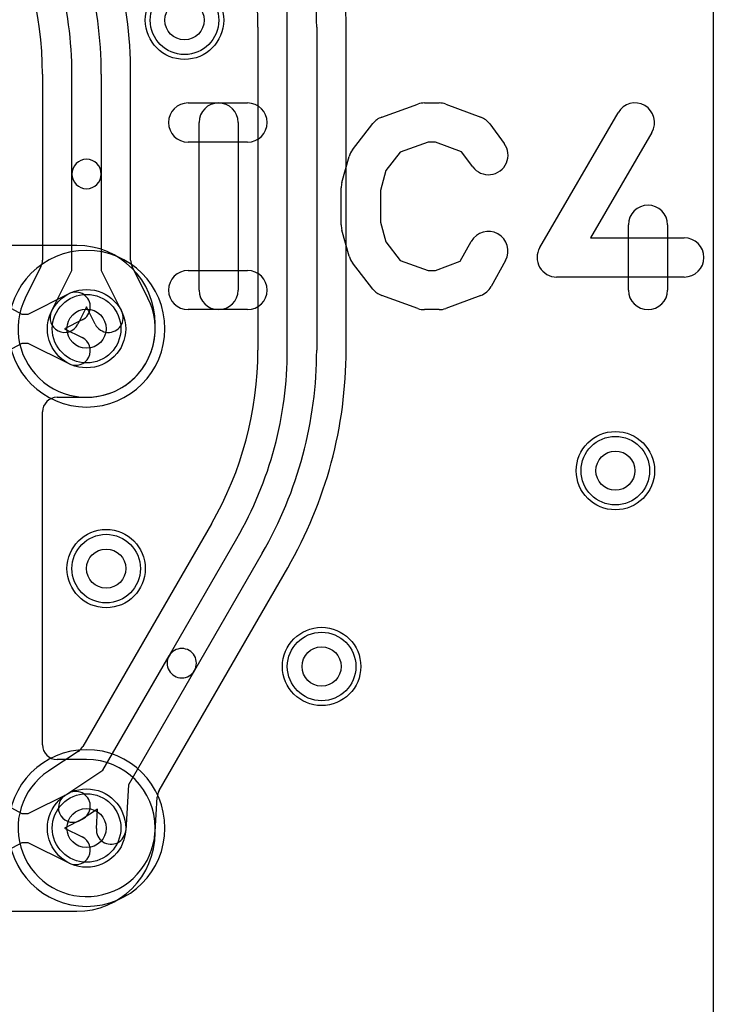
# Model space of a CAD drawing. Extents: x -1.5 to 30.7, y -0.5 to 30.
# Tile 8 of 23: x 20 to 23.5, y 6.3 to 11.3. Entities that reach past the tile are written whole.
import ezdxf

# ---------------------------------------------------------------- set-up
doc = ezdxf.new("R2010")
doc.units = 0
for name, color, linetype in [('Hole', 1, 'CONTINUOUS'), ('L1', 3, 'CONTINUOUS'), ('L2', 3, 'CONTINUOUS'), ('L3', 3, 'CONTINUOUS'), ('L4', 3, 'CONTINUOUS'), ('Resist-A', 2, 'CONTINUOUS'), ('Resist-B', 2, 'CONTINUOUS'), ('Silk-A', 140, 'CONTINUOUS')]:
    doc.layers.add(name, color=color, linetype=linetype)

msp = doc.modelspace()

# ---------------------------------------------------------------- linework, layer by layer
at = {"layer": 'Hole'}
for centre in [(20.8, 11.3), (20.3, 9.725), (23, 9), (20.4, 8.5), (21.5, 8), (20.3, 7.175)]:
    msp.add_circle(centre, 0.1, dxfattribs=at)
at = {"layer": 'L1'}
for p, q in [((20.25007, 10.15004), (18.92504, 10.15004)), ((19.74214, 9.92285), (19.969, 9.8)), ((20.00234, 9.8), (20.21071, 9.90396)), ((19.969, 9.8), (20.00234, 9.8)), ((20.27767, 9.76974), (20.188, 9.725)), ((20.188, 9.725), (20.27767, 9.68026)), ((20.65007, 9.725), (20.65007, 9.75004)), ((19.969, 9.65), (19.74214, 9.52715)), ((20.00234, 9.65), (19.969, 9.65)), ((20.21071, 9.54604), (20.00234, 9.65)), ((20.15004, 9.37494), (20.3, 9.37494)), ((20.07504, 7.60005), (20.07504, 9.29994)), ((20.3, 7.52505), (20.15004, 7.52505)), ((19.74214, 7.37285), (19.969, 7.25)), ((20.00234, 7.25), (20.21071, 7.35396)), ((19.969, 7.25), (20.00234, 7.25)), ((20.27767, 7.21974), (20.188, 7.175)), ((20.188, 7.175), (20.27767, 7.13026)), ((20.65005, 7.14996), (20.65005, 7.175)), ((19.969, 7.1), (19.74214, 6.97715)), ((20.00234, 7.1), (19.969, 7.1)), ((20.21071, 6.99604), (20.00234, 7.1)), ((19.4, 6.74996), (20.25005, 6.74996))]:
    msp.add_line(p, q, dxfattribs=at)
for centre in [(20.8, 11.3), (20.3, 9.725), (23, 9), (20.4, 8.5), (21.5, 8), (20.3, 7.175)]:
    msp.add_circle(centre, 0.2, dxfattribs=at)
for centre, radius, start, end in [((20.25007, 9.75004), 0.4, 0, 90), ((20.24419, 9.83685), 0.075, -63.4862, 116.51596), ((20.30001, 9.725), 0.35006, -90.00164, 0), ((20.24419, 9.61315), 0.075, -116.5138, 63.48404), ((20.15004, 9.29994), 0.075, 90, 180), ((20.15004, 7.60005), 0.075, 180, -90), ((20.3, 7.175), 0.35005, 0, 90), ((20.24419, 7.28685), 0.075, -63.4862, 116.51596), ((20.25005, 7.14996), 0.4, -90, 0), ((20.24419, 7.06315), 0.075, -116.5138, 63.48404)]:
    msp.add_arc(centre, radius, start, end, dxfattribs=at)
at = {"layer": 'L2'}
for centre in [(20.8, 11.3), (23, 9), (20.4, 8.5), (21.5, 8)]:
    msp.add_circle(centre, 0.2, dxfattribs=at)
for centre, start, end in [((20.3, 9.725), 90, -90), ((20.3, 9.725), -90, 90), ((20.3, 7.175), 90, -90), ((20.3, 7.175), -90, 90)]:
    msp.add_arc(centre, 0.40004, start, end, dxfattribs=at)
at = {"layer": 'L3'}
for centre in [(20.8, 11.3), (23, 9), (20.4, 8.5), (21.5, 8)]:
    msp.add_circle(centre, 0.2, dxfattribs=at)
for centre, start, end in [((20.3, 9.725), 90, -90), ((20.3, 9.725), -90, 90), ((20.3, 7.175), 90, -90), ((20.3, 7.175), -90, 90)]:
    msp.add_arc(centre, 0.40004, start, end, dxfattribs=at)
at = {"layer": 'L4'}
for p, q in [((23.49996, 14.7964), (23.49996, 3.21379)), ((21.17496, 11.2641), (21.17496, 9.61615)), ((21.325, 9.61615), (21.325, 11.2641)), ((21.475, 11.2641), (21.475, 9.61615)), ((21.62504, 9.61615), (21.62504, 11.2641)), ((20.07496, 11.02486), (20.07496, 10.07568)), ((20.225, 10.51492), (20.225, 11.02486)), ((20.375, 11.02486), (20.375, 10.51492)), ((20.52504, 10.07568), (20.52504, 11.02486)), ((20.225, 10.02266), (20.225, 10.51492)), ((20.375, 10.51492), (20.375, 10.02266)), ((20.06707, 10.04221), (19.98678, 9.88128)), ((20.12104, 9.81429), (20.225, 10.02266)), ((20.375, 10.02266), (20.47896, 9.81429)), ((20.61322, 9.88128), (20.53293, 10.04221)), ((20.3, 9.837), (20.25526, 9.74733)), ((20.34474, 9.74733), (20.3, 9.837)), ((20.93716, 8.72867), (20.28046, 7.59123)), ((20.72107, 8.05431), (21.0671, 8.65365)), ((21.197, 8.57865), (20.85097, 7.97931)), ((20.67023, 7.36616), (21.32694, 8.50363)), ((20.38388, 7.47028), (20.72107, 8.05431)), ((20.85097, 7.97931), (20.51379, 7.39529)), ((20.25689, 7.56618), (20.10797, 7.46766)), ((20.18966, 7.34181), (20.38388, 7.47028)), ((20.51379, 7.39529), (20.49963, 7.16284)), ((20.64949, 7.15533), (20.66033, 7.33324)), ((20.356, 7.272), (20.27242, 7.21671)), ((20.34991, 7.17196), (20.356, 7.272))]:
    msp.add_line(p, q, dxfattribs=at)
for centre in [(20.8, 11.3), (20.3, 9.725), (23, 9), (20.4, 8.5), (21.5, 8), (20.3, 7.175)]:
    msp.add_circle(centre, 0.2, dxfattribs=at)
for centre, radius, start, end in [((19.39999, 11.26412), 2.22505, -0.00052, 30.00011), ((19.4, 11.2641), 2.075, 0, 30.00001), ((19.4, 11.2641), 1.925, 0, 29.99998), ((18.29999, 11.02487), 2.22505, -0.00026, 30.00011), ((19.4, 11.2641), 1.77496, 0, 29.99973), ((18.3, 11.02486), 2.075, 0, 30.00001), ((18.3, 11.02486), 1.925, 0, 29.99998), ((18.3, 11.02486), 1.77496, 0, 29.99973), ((20.3, 10.51492), 0.075, 0, 180), ((20.3, 10.51492), 0.075, 180, 0), ((19.99999, 10.07568), 0.07497, -26.5172, 0), ((20.60001, 10.07568), 0.07497, 180, -153.4828), ((20.3, 9.72499), 0.35005, 153.65016, 26.36448), ((19.91914, 9.91363), 0.07497, -26.3463, -26.27794), ((20.18815, 9.7808), 0.22505, 153.48163, 153.72073), ((20.41185, 9.7808), 0.22505, 26.29976, 26.51837), ((20.68081, 9.91373), 0.07497, -153.69812, -153.63661), ((20.18815, 9.78081), 0.075, 153.4862, -26.51596), ((20.41185, 9.78081), 0.075, -153.4862, 26.51596), ((19.4, 9.61615), 1.77496, -30.00001, 0), ((19.4, 9.61615), 1.925, -29.99998, 0), ((19.4, 9.61615), 2.075, -30.00004, 0), ((19.4, 9.61615), 2.22504, -30.00002, 0), ((20.78602, 8.01681), 0.075, 149.99927, -30.00006), ((20.78602, 8.01681), 0.075, -30.00073, 149.99996), ((20.21553, 7.62871), 0.07497, -56.51766, -29.99513), ((20.3, 7.175), 0.35004, 123.80129, -3.69202), ((20.06356, 7.52817), 0.07497, -56.1976, -56.06617), ((20.23104, 7.27926), 0.22504, 123.48316, 123.9351), ((20.3, 7.175), 0.35004, 123.30782, 123.4826), ((20.06661, 7.53019), 0.07497, -56.68937, -56.51766), ((20.23104, 7.27926), 0.075, 123.48666, -56.51671), ((20.73516, 7.32868), 0.07497, 150.00487, 176.51281), ((20.42477, 7.1674), 0.075, 176.51421, -3.48504), ((20.42484, 7.16876), 0.22505, -4.12534, -3.83186), ((20.72412, 7.14763), 0.07497, 176.22202, 176.30591), ((20.3, 7.175), 0.35004, -3.48536, -3.2689), ((20.72432, 7.15077), 0.07497, 176.51281, 176.73496)]:
    msp.add_arc(centre, radius, start, end, dxfattribs=at)
at = {"layer": 'Resist-A'}
for centre in [(20.8, 11.3), (20.3, 9.725), (23, 9), (20.4, 8.5), (21.5, 8), (20.3, 7.175)]:
    msp.add_circle(centre, 0.175, dxfattribs=at)
at = {"layer": 'Resist-B'}
for centre in [(20.8, 11.3), (20.3, 9.725), (23, 9), (20.4, 8.5), (21.5, 8), (20.3, 7.175)]:
    msp.add_circle(centre, 0.175, dxfattribs=at)
at = {"layer": 'Silk-A'}
for p, q in [((20.81852, 10.87778), (21.12222, 10.87778)), ((21.80687, 10.8052), (21.99206, 10.87187)), ((22.02593, 10.87778), (22.1, 10.87778)), ((22.13511, 10.87141), (22.31289, 10.80474)), ((22.61352, 10.1391), (23.01352, 10.82799)), ((20.87407, 9.92222), (20.87407, 10.77778)), ((21.07407, 10.77778), (21.07407, 9.92222)), ((21.6581, 10.63917), (21.7618, 10.7725)), ((22.35814, 10.77063), (22.43221, 10.67063)), ((23.18648, 10.72757), (22.8737, 10.18889)), ((21.12222, 10.67778), (20.81852, 10.67778)), ((22.04338, 10.67778), (21.90188, 10.62684)), ((22.08187, 10.67778), (22.04338, 10.67778)), ((22.21501, 10.62785), (22.08187, 10.67778)), ((21.90188, 10.62684), (21.8281, 10.53198)), ((22.27149, 10.55159), (22.21501, 10.62785)), ((21.60365, 10.47121), (21.64069, 10.60455)), ((21.8281, 10.53198), (21.8, 10.43081)), ((21.6, 10.25556), (21.6, 10.44444)), ((21.8, 10.43081), (21.8, 10.26919)), ((21.8, 10.26919), (21.8281, 10.16802)), ((21.64069, 10.09545), (21.60365, 10.22879)), ((23.06667, 9.92222), (23.06667, 10.25556)), ((23.26667, 10.25556), (23.26667, 9.92222)), ((21.8281, 10.16802), (21.90188, 10.07316)), ((22.20823, 10.06961), (22.26443, 10.17078)), ((22.8737, 10.18889), (23.35185, 10.18889)), ((21.7618, 9.9275), (21.6581, 10.06083)), ((21.90188, 10.07316), (22.04338, 10.02222)), ((22.08187, 10.02222), (22.20823, 10.06961)), ((22.43927, 10.07366), (22.3652, 9.94033)), ((20.81852, 10.02222), (21.12222, 10.02222)), ((22.04338, 10.02222), (22.08187, 10.02222)), ((23.35185, 9.98889), (22.7, 9.98889)), ((21.99206, 9.82813), (21.80687, 9.8948)), ((22.31289, 9.89526), (22.13511, 9.82859)), ((21.12222, 9.82222), (20.81852, 9.82222)), ((22.1, 9.82222), (22.02593, 9.82222))]:
    msp.add_line(p, q, dxfattribs=at)
for centre, start, end in [((20.81852, 10.77778), 90, -90), ((20.97407, 10.77778), 0, 180), ((21.12222, 10.77778), -90, 90), ((22.02593, 10.77778), 90, 109.79758), ((22.1, 10.77778), 69.44463, 90), ((23.1, 10.77778), -30.13931, 149.85865), ((21.84074, 10.71111), 109.79758, 142.12853), ((22.27778, 10.71111), 36.52613, 69.44463), ((22.35185, 10.61111), -143.47387, 36.52735), ((21.73704, 10.57778), 142.12853, 164.47251), ((21.7, 10.44444), 164.47251, 180), ((23.16667, 10.25556), 0, 180), ((21.7, 10.25556), 180, -164.47251), ((22.35185, 10.12222), -29.05127, 150.94613), ((23.35185, 10.08889), -90, 90), ((22.7, 10.08889), 149.86069, -90), ((21.73704, 10.12222), -164.47251, -142.12853), ((20.81852, 9.92222), 90, -90), ((21.12222, 9.92222), -90, 90), ((20.97407, 9.92222), 180, 0), ((21.84074, 9.98889), -142.12853, -109.79758), ((22.27778, 9.98889), -69.44463, -29.05127), ((23.16667, 9.92222), 180, 0), ((22.02593, 9.92222), -109.79758, -90), ((22.1, 9.92222), -90, -69.44463)]:
    msp.add_arc(centre, 0.1, start, end, dxfattribs=at)

doc.saveas('drawing.dxf')
